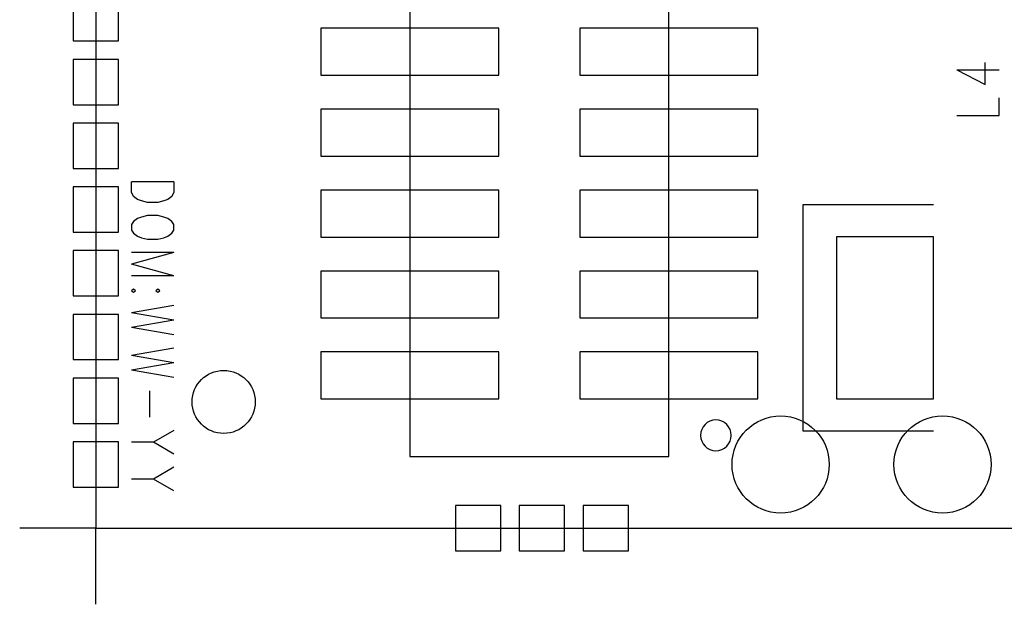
# Model space of a CAD drawing. Extents: x 0.9 to 16.1, y 0.6 to 10.4.
# Tile 11 of 21: x 8.6 to 10.2, y 3.7 to 4.7. Entities that reach past the tile are written whole.
import ezdxf

# ---------------------------------------------------------------- set-up
doc = ezdxf.new("R2010")
doc.units = 0
doc.layers.get('0').update_dxf_attribs({"linetype": 'CONTINUOUS'})
doc.layers.add('adt001026', color=3, linetype='CONTINUOUS')

# ---------------------------------------------------------------- blocks, each defined once
blk = doc.blocks.new('D19')
blk.add_circle((0, 0), 0.0807)
blk = doc.blocks.new('D26')
blk.add_lwpolyline([(-0.080685, -0.134475), (0.080685, -0.134475), (0.080685, 0.134475), (-0.080685, 0.134475)], close=True)
blk = doc.blocks.new('D27')
blk.add_lwpolyline([(-0.03765, -0.03765), (0.03765, -0.03765), (0.03765, 0.03765), (-0.03765, 0.03765)], close=True)
blk = doc.blocks.new('D28')
blk.add_circle((0, 0), 0.0524)
blk = doc.blocks.new('D36')
blk.add_lwpolyline([(-0.147915, -0.039), (0.147915, -0.039), (0.147915, 0.039), (-0.147915, 0.039)], close=True)

msp = doc.modelspace()

# ---------------------------------------------------------------- linework, layer by layer
at = {"layer": 'adt001026', "color": 3}
for points in [[(8.703304, 3.816078), (11.244574, 3.816078), (11.244574, 7.783098), (8.703304, 7.783098), (8.703304, 3.816078)], [(9.225064, 3.935418), (9.655384, 3.935418), (9.655384, 4.742268), (9.225064, 4.742268), (9.225064, 3.935418)], [(10.133464, 4.577688), (10.180534, 4.553238), (10.180534, 4.589928)], [(10.133464, 4.577688), (10.204054, 4.577688)], [(10.133464, 4.501908), (10.204054, 4.501908), (10.204054, 4.531248)], [(8.833084, 4.391628), (8.762494, 4.391628)], [(8.833084, 4.391628), (8.833084, 4.374528), (8.829724, 4.367178), (8.823004, 4.362288), (8.816284, 4.359858), (8.806174, 4.357398), (8.789374, 4.357398), (8.779294, 4.359858), (8.772574, 4.362288), (8.765854, 4.367178), (8.762494, 4.374528), (8.762494, 4.391628)], [(10.095124, 3.977448), (9.878614, 3.977448), (9.878614, 4.353978), (10.095124, 4.353978)], [(8.833084, 4.320738), (8.829724, 4.325628), (8.823004, 4.330518), (8.816284, 4.332948), (8.806174, 4.335408), (8.789374, 4.335408), (8.779294, 4.332948), (8.772574, 4.330518), (8.765854, 4.325628), (8.762494, 4.320738), (8.762494, 4.310958), (8.765854, 4.306068), (8.772574, 4.301178), (8.779294, 4.298718), (8.789374, 4.296288), (8.806174, 4.296288), (8.816284, 4.298718), (8.823004, 4.301178), (8.829724, 4.306068), (8.833084, 4.310958), (8.833084, 4.320738)], [(8.833084, 4.274268), (8.762494, 4.274268)], [(8.833084, 4.274268), (8.762494, 4.254708)], [(8.833084, 4.235148), (8.762494, 4.254708)], [(8.833084, 4.235148), (8.762494, 4.235148)], [(8.769214, 4.210698), (8.765854, 4.213158), (8.762494, 4.210698), (8.765854, 4.208268), (8.769214, 4.210698)], [(8.809534, 4.210698), (8.806174, 4.213158), (8.802814, 4.210698), (8.806174, 4.208268), (8.809534, 4.210698)], [(8.833084, 4.186248), (8.762494, 4.174038)], [(8.833084, 4.161798), (8.762494, 4.174038)], [(8.833084, 4.161798), (8.762494, 4.149588)], [(8.833084, 4.137348), (8.762494, 4.149588)], [(8.833084, 4.115358), (8.762494, 4.103118)], [(8.833084, 4.090908), (8.762494, 4.103118)], [(8.833084, 4.090908), (8.762494, 4.078668)], [(8.833084, 4.066458), (8.762494, 4.078668)], [(8.792734, 4.044438), (8.792734, 4.000428)], [(8.833084, 3.978438), (8.799454, 3.958878), (8.762494, 3.958878)], [(8.833084, 3.939318), (8.799454, 3.958878)], [(8.833084, 3.917298), (8.799454, 3.897738), (8.762494, 3.897738)], [(8.833084, 3.878178), (8.799454, 3.897738)], [(8.703304, 3.689658), (8.703304, 3.816078), (8.576914, 3.816078)]]:
    msp.add_lwpolyline(points, dxfattribs=at)
msp.add_lwpolyline([(9.758914, 3.970368), (9.758914, 3.970368), (9.758914, 3.970368, 1), (9.707854, 3.970368), (9.707854, 3.970368), (9.707854, 3.970368, 1), (9.758914, 3.970368), (9.758914, 3.970368)], format="xyb", dxfattribs=at)

# ---------------------------------------------------------------- block references
at = {"layer": 'adt001026'}
for name, p in [('D27', (8.703304, 4.663158)), ('D36', (9.225064, 4.607778)), ('D36', (9.655384, 4.607778)), ('D27', (8.703304, 4.557288)), ('D36', (9.225064, 4.473318)), ('D36', (9.655384, 4.473318)), ('D27', (8.703304, 4.451388)), ('D27', (8.703304, 4.345518)), ('D36', (9.225064, 4.338828)), ('D36', (9.655384, 4.338828)), ('D26', (10.014454, 4.165698)), ('D27', (8.703304, 4.239618)), ('D36', (9.225064, 4.204368)), ('D36', (9.655384, 4.204368)), ('D27', (8.703304, 4.133748)), ('D36', (9.225064, 4.069878)), ('D36', (9.655384, 4.069878)), ('D28', (8.915794, 4.025868)), ('D27', (8.703304, 4.027848)), ('D19', (9.840964, 3.921948)), ('D19', (9.840964, 3.921948)), ('D19', (10.109914, 3.921948)), ('D19', (10.109914, 3.921948)), ('D27', (8.703304, 3.921948)), ('D27', (9.338614, 3.816078)), ('D27', (9.444514, 3.816078)), ('D27', (9.550414, 3.816078))]:
    msp.add_blockref(name, p, dxfattribs=at)

doc.saveas('drawing.dxf')
